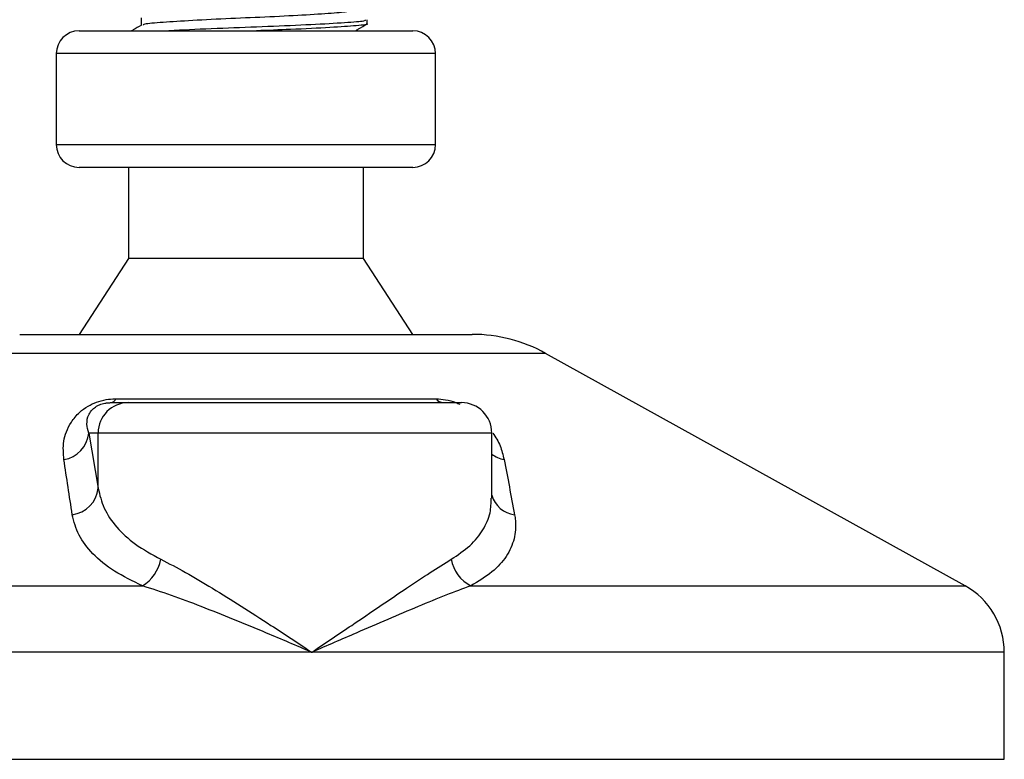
# Model space of a CAD drawing. Header units: millimetres. Extents: x 0 to 420, y 0 to 297.
# Tile 16 of 84: x 83.98 to 89, y 167.84 to 171.61. Entities that reach past the tile are written whole.
import ezdxf

# ---------------------------------------------------------------- set-up
doc = ezdxf.new("R2010")
doc.units = ezdxf.units.MM

msp = doc.modelspace()

# ---------------------------------------------------------------- linework, layer by layer
at = {"color": 7, "linetype": 'Continuous', "lineweight": 25}
for p, q in [((84.60008, 171.61932), (84.60008, 171.58179)), ((85.75283, 171.59037), (85.75283, 171.60977)), ((84.2846, 171.55398), (85.98465, 171.55398)), ((84.16869, 171.43807), (84.16869, 170.97442)), ((84.17233, 171.43807), (84.16869, 171.43807)), ((86.10057, 171.43807), (84.17233, 171.43807)), ((86.10057, 170.97442), (86.10057, 171.43807)), ((84.16869, 170.97442), (86.10057, 170.97442)), ((85.98465, 170.8585), (84.2846, 170.8585)), ((84.53575, 170.8585), (84.53575, 170.39485)), ((85.73351, 170.39485), (85.73351, 170.8585)), ((84.53575, 170.39485), (84.2846, 170.00848)), ((85.73351, 170.39485), (84.53575, 170.39485)), ((85.98465, 170.00848), (85.73351, 170.39485)), ((83.98201, 170.00848), (86.28724, 170.00848)), ((86.66164, 169.91172), (83.61337, 169.91172)), ((88.79921, 168.72784), (86.66164, 169.91172)), ((84.4467, 169.66074), (84.53572, 169.66074)), ((84.4722, 169.68009), (86.10307, 169.68009)), ((84.53572, 169.66074), (86.23257, 169.66074)), ((84.33352, 169.50619), (84.38175, 169.22539)), ((84.38175, 169.50619), (84.33352, 169.50619)), ((84.38175, 169.22539), (84.38175, 169.50619)), ((86.38712, 169.50619), (84.38175, 169.50619)), ((86.38712, 169.17519), (86.38712, 169.50619)), ((81.47005, 168.72784), (84.60757, 168.72784)), ((86.28028, 168.72784), (88.79921, 168.72784)), ((85.46965, 168.38984), (81.27087, 168.38984)), ((88.99839, 168.38984), (85.46965, 168.38984)), ((88.99839, 167.84477), (88.99839, 168.38984)), ((81.28542, 167.84477), (88.99839, 167.84477))]:
    msp.add_line(p, q, dxfattribs=at)
for centre, radius, start, end in [((84.2846, 171.43807), 0.11591, 90, 180), ((85.98465, 171.43807), 0.11591, 0, 90), ((84.2846, 170.97442), 0.11591, 180, 270), ((85.98465, 170.97442), 0.11591, 270, 0), ((86.28724, 169.23572), 0.77275, 61.02029, 90), ((84.53601, 169.50648), 0.15426, 90.1083, 180.10789), ((84.44178, 169.6937), 0.03333, 278.49257, 335.89592), ((86.14322, 169.71184), 0.05118, 218.34182, 266.79191), ((86.23257, 169.50619), 0.15455, 0, 90), ((84.18354, 169.51969), 0.15059, 279.07467, 354.85539), ((86.47943, 169.52195), 0.15386, 233.12971, 258.87121), ((84.23155, 169.23999), 0.15091, 276.94193, 354.44804), ((86.52014, 169.22756), 0.1384, 196.03358, 262.99521), ((84.49759, 168.90458), 0.20817, 301.89425, 348.4889), ((86.36853, 168.89687), 0.19069, 190.22117, 242.43176), ((88.61201, 168.38984), 0.38638, 0, 61.02029)]:
    msp.add_arc(centre, radius, start, end, dxfattribs=at)
for points, knots in [([(85.66006, 171.65802), (85.66043, 171.65588), (85.66134, 171.65053), (85.57641, 171.64321), (85.42842, 171.63323), (85.23465, 171.62365), (85.02784, 171.61512), (84.83518, 171.60493), (84.69006, 171.5959), (84.61076, 171.58875), (84.61132, 171.58419), (84.61148, 171.58287)], [0, 0, 0, 0, 0.08121257, 0.20269512, 0.32897753, 0.45415295, 0.57610678, 0.70298262, 0.82649287, 0.94987948, 1, 1, 1, 1]), ([(84.60191, 171.58286), (84.58792, 171.57475), (84.5713, 171.56512), (84.55468, 171.5555), (84.55206, 171.55398)], [0, 0, 0, 0, 0.8418497, 1, 1, 1, 1]), ([(85.74234, 171.60977), (85.74278, 171.60761), (85.74387, 171.60225), (85.64556, 171.59492), (85.47441, 171.58493), (85.25025, 171.57536), (85.01131, 171.56682), (84.84018, 171.55904), (84.75928, 171.5549), (84.74138, 171.55398)], [0, 0, 0, 0, 0.1105081, 0.27478, 0.4455352, 0.6147952, 0.7797038, 0.9512605, 1, 1, 1, 1]), ([(85.74741, 171.59037), (85.74915, 171.58992), (85.76339, 171.58624), (85.70443, 171.57987), (85.57217, 171.57088), (85.38404, 171.56147), (85.24678, 171.55622), (85.18823, 171.55398)], [0, 0, 0, 0, 0.0355378, 0.2900924, 0.5441411, 0.8055499, 1, 1, 1, 1]), ([(85.69145, 171.55398), (85.69712, 171.55727), (85.71679, 171.56866), (85.73646, 171.58005), (85.75045, 171.58814)], [0, 0, 0, 0, 0.2887283, 1, 1, 1, 1]), ([(84.20729, 169.37099), (84.20475, 169.40176), (84.1997, 169.46311), (84.2298, 169.54532), (84.2785, 169.60664), (84.32489, 169.64167), (84.37228, 169.66432), (84.42103, 169.67713), (84.45467, 169.68), (84.47065, 169.68008), (84.4722, 169.68009)], [0, 0, 0, 0, 0.2791688, 0.5566156, 0.6991027, 0.7915598, 0.8614835, 0.9308082, 0.9932657, 1, 1, 1, 1]), ([(84.33352, 169.50619), (84.32958, 169.52111), (84.32166, 169.55111), (84.32781, 169.59128), (84.34791, 169.62257), (84.36768, 169.63934), (84.38452, 169.6482), (84.3969, 169.65308), (84.40811, 169.65642), (84.42323, 169.65938), (84.43484, 169.66047), (84.44309, 169.66072), (84.44587, 169.66073), (84.4467, 169.66074)], [0, 0, 0, 0, 0.3126385, 0.6283409, 0.7723225, 0.8532102, 0.8895986, 0.904004, 0.9304919, 0.9491875, 0.9821779, 0.994635, 1, 1, 1, 1]), ([(86.10307, 169.68009), (86.11895, 169.67926), (86.15098, 169.67759), (86.19496, 169.66607), (86.21718, 169.6557), (86.22396, 169.65253)], [0, 0, 0, 0, 0.4058796, 0.8185677, 1, 1, 1, 1]), ([(86.3919, 169.50549), (86.39922, 169.49514), (86.42304, 169.46147), (86.43874, 169.41691), (86.44686, 169.38301), (86.44974, 169.37099)], [0, 0, 0, 0, 0.2227088, 0.7244469, 1, 1, 1, 1]), ([(84.24979, 169.09019), (84.24264, 169.13727), (84.22829, 169.23182), (84.21431, 169.32447), (84.20729, 169.37099)], [0, 0, 0, 0, 0.497852, 1, 1, 1, 1]), ([(86.44974, 169.37099), (86.45875, 169.32486), (86.47687, 169.23222), (86.49444, 169.13767), (86.50326, 169.09019)], [0, 0, 0, 0, 0.4978543, 1, 1, 1, 1]), ([(84.38175, 169.22539), (84.38976, 169.19118), (84.406, 169.12186), (84.47149, 169.0265), (84.56613, 168.93759), (84.65593, 168.88816), (84.70157, 168.86304)], [0, 0, 0, 0, 0.2465936, 0.4996913, 0.7457356, 1, 1, 1, 1]), ([(86.18087, 168.86304), (86.21422, 168.88547), (86.28193, 168.93102), (86.34559, 169.01177), (86.38252, 169.09335), (86.384, 169.15), (86.38466, 169.17519)], [0, 0, 0, 0, 0.259926, 0.5276701, 0.789907, 1, 1, 1, 1]), ([(84.60757, 168.72784), (84.55784, 168.75203), (84.4566, 168.80127), (84.35068, 168.88925), (84.27637, 168.98562), (84.25873, 169.05501), (84.24979, 169.09019)], [0, 0, 0, 0, 0.2463531, 0.5014676, 0.7472632, 1, 1, 1, 1]), ([(86.50326, 169.09019), (86.50479, 169.08037), (86.51135, 169.03827), (86.50568, 168.96562), (86.466, 168.87782), (86.39427, 168.79647), (86.31864, 168.75094), (86.28028, 168.72784)], [0, 0, 0, 0, 0.0699949, 0.2998887, 0.53536, 0.7642956, 1, 1, 1, 1]), ([(84.70157, 168.86304), (84.74254, 168.84178), (84.82566, 168.79867), (84.96404, 168.71621), (85.11036, 168.6251), (85.27942, 168.51606), (85.40028, 168.43613), (85.46905, 168.39024), (85.46965, 168.38984)], [0, 0, 0, 0, 0.1790938, 0.3632907, 0.5505087, 0.7413645, 0.9977537, 1, 1, 1, 1]), ([(85.46965, 168.38984), (85.47024, 168.39024), (85.539, 168.43613), (85.65723, 168.51574), (85.81795, 168.62482), (85.95228, 168.71554), (86.07602, 168.79837), (86.14593, 168.84149), (86.18087, 168.86304)], [0, 0, 0, 0, 0.0022463, 0.2586377, 0.4477168, 0.6367116, 0.818473, 1, 1, 1, 1]), ([(85.46965, 168.38984), (85.46899, 168.39012), (85.39266, 168.42292), (85.2031, 168.5038), (84.96201, 168.60235), (84.75219, 168.68143), (84.65608, 168.71227), (84.60757, 168.72784)], [0, 0, 0, 0, 0.0022151, 0.258094, 0.6355, 0.8160594, 1, 1, 1, 1]), ([(86.28028, 168.72784), (86.23866, 168.71259), (86.15458, 168.68179), (85.96305, 168.60278), (85.73343, 168.5038), (85.54663, 168.42292), (85.4703, 168.39012), (85.46965, 168.38984)], [0, 0, 0, 0, 0.1804148, 0.3645009, 0.7419063, 0.9977849, 1, 1, 1, 1])]:
    msp.add_open_spline(points, degree=3, knots=knots, dxfattribs=at)

doc.saveas('drawing.dxf')
